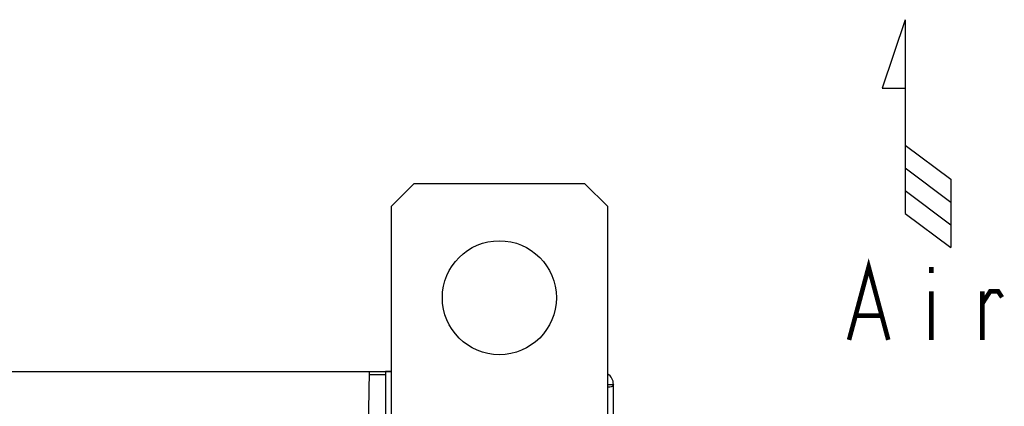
# Model space of a CAD drawing. Extents: x 28 to 410, y 32 to 287.
# Tile 55 of 78: x 170 to 213, y 240 to 257. Entities that reach past the tile are written whole.
import ezdxf

# ---------------------------------------------------------------- set-up
doc = ezdxf.new("R2010")
doc.units = 0
doc.header["$LTSCALE"] = 23.1
doc.layers.get('0').update_dxf_attribs({"linetype": 'CONTINUOUS'})
for name, color, linetype in [('ALL_AXIS', 7, 'CONTINUOUS'), ('ALL_FEATURES', 7, 'CONTINUOUS'), ('ALL_NOTE', 7, 'CONTINUOUS')]:
    doc.layers.add(name, color=color, linetype=linetype)

# ---------------------------------------------------------------- blocks, each defined once
blk = doc.blocks.new('ARROW_AIR_BL1', base_point=(209.233, 251.88))
at = {"color": 7, "linetype": 'CONTINUOUS'}
for p, q in [((208.733, 256.88), (207.733, 253.88)), ((208.733, 256.88), (208.733, 248.38)), ((207.733, 253.88), (208.733, 253.88)), ((208.733, 251.38), (210.733, 249.88)), ((208.733, 250.38), (210.733, 248.88)), ((210.733, 249.88), (210.733, 246.88)), ((208.733, 249.38), (210.733, 247.88)), ((208.733, 248.38), (210.733, 246.88))]:
    blk.add_line(p, q, dxfattribs=at)

msp = doc.modelspace()

# ---------------------------------------------------------------- linework, layer by layer
at = {"layer": 'ALL_AXIS', "color": 7, "linetype": 'CONTINUOUS'}
msp.add_circle((190.942, 244.683), 2.5, dxfattribs=at)
at = {"layer": 'ALL_FEATURES', "color": 7, "linetype": 'CONTINUOUS'}
for p, q in [((187.192, 249.683), (186.192, 248.683)), ((194.692, 249.683), (187.192, 249.683)), ((195.692, 248.683), (194.692, 249.683)), ((186.192, 248.683), (186.192, 236.933)), ((195.692, 236.933), (195.692, 248.683)), ((186.192, 241.433), (167.442, 241.433)), ((185.192, 238.058), (185.251, 241.433)), ((185.942, 241.458), (185.942, 139.433)), ((185.942, 241.458), (186.192, 241.458)), ((195.692, 240.883), (195.942, 240.883)), ((195.717, 240.763), (195.692, 240.764)), ((195.942, 139.983), (195.942, 240.883))]:
    msp.add_line(p, q, dxfattribs=at)
at = {"layer": 'ALL_FEATURES', "color": 9, "linetype": 'CONTINUOUS'}
msp.add_line((185.942, 241.308), (185.249, 241.308), dxfattribs=at)
at = {"layer": 'ALL_FEATURES', "color": 7, "linetype": 'CONTINUOUS'}
msp.add_lwpolyline([(195.942, 240.883), (195.937, 240.846), (195.919, 240.815), (195.888, 240.792), (195.844, 240.776), (195.787, 240.766), (195.717, 240.763)], dxfattribs=at)
msp.add_arc((195.392, 240.883), 0.55, 0, 56.9358, dxfattribs=at)
at = {"layer": 'ALL_NOTE', "color": 2, "linetype": 'CONTINUOUS', "const_width": 0.2}
for points in [[(206.274, 242.834), (207.134, 246.034), (207.994, 242.834)], [(209.886, 246.034), (209.886, 245.767)], [(209.886, 244.967), (209.886, 242.834)], [(212.122, 244.434), (212.466, 244.967), (212.81, 244.967), (212.982, 244.7)], [(212.122, 242.834), (212.122, 244.967)], [(206.618, 243.9), (207.65, 243.9)]]:
    msp.add_lwpolyline(points, dxfattribs=at)

# ---------------------------------------------------------------- block references
at = {"color": 2, "linetype": 'CONTINUOUS'}
msp.add_blockref('ARROW_AIR_BL1', (209.233, 251.88), dxfattribs=at)

doc.saveas('drawing.dxf')
